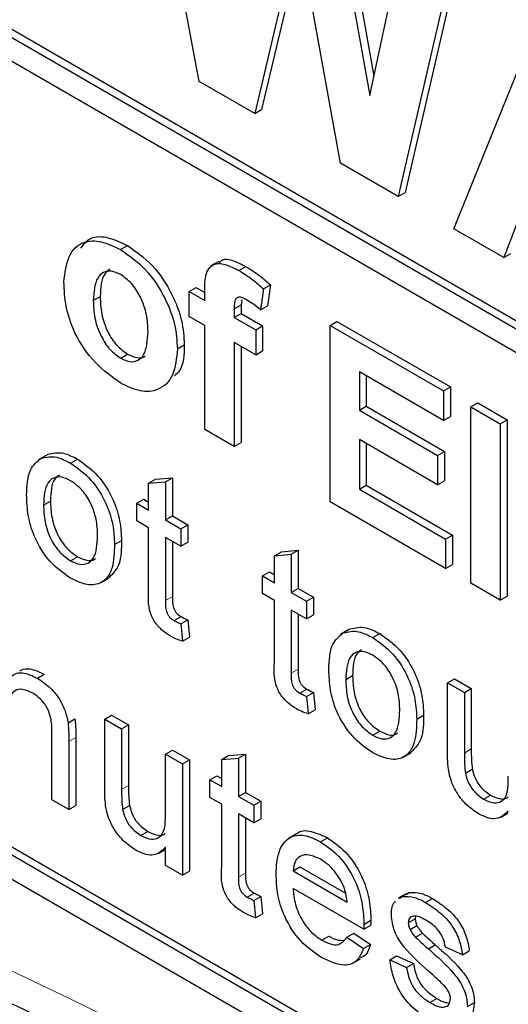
# Paper-space layout 'Blatt2' of a CAD drawing. Header units: millimetres. Extents: x 5 to 418, y 2 to 292.
# Tile 17 of 60: x 91 to 93, y 178 to 182. Entities that reach past the tile are written whole.
import ezdxf

# ---------------------------------------------------------------- set-up
doc = ezdxf.new("R2010")
doc.units = ezdxf.units.MM

psp = doc.layouts.new('Blatt2')

# ---------------------------------------------------------------- linework, layer by layer
at = {"color": 7, "linetype": 'Continuous', "lineweight": 25}
for p, q in [((88.8066, 183.3692), (99.5263, 177.1808)), ((88.8349, 183.3855), (99.5263, 177.2135)), ((99.5263, 177.0828), (88.8066, 183.2712)), ((91.7871, 181.9096), (91.5501, 183.1896)), ((92.35, 182.7605), (92.5, 181.9312)), ((92.3218, 182.7441), (92.483, 181.8526)), ((92.483, 181.8526), (92.6365, 182.5625)), ((92.1911, 182.5311), (92.014, 181.7787)), ((92.3636, 181.5768), (92.1911, 182.5311)), ((92.2017, 182.4723), (92.0423, 181.795)), ((92.832, 182.4496), (92.5994, 181.4407)), ((92.8603, 182.4659), (92.6277, 181.457)), ((92.8264, 181.3097), (93.2006, 182.2368)), ((85.1862, 182.0295), (99.3283, 173.8654)), ((92.014, 181.7787), (91.7871, 181.9096)), ((92.014, 181.7787), (92.0423, 181.795)), ((92.5994, 181.4407), (92.3636, 181.5768)), ((92.5994, 181.4407), (92.6277, 181.457)), ((93.113, 181.408), (93.0295, 181.1924)), ((93.0295, 181.1924), (92.8264, 181.3097)), ((91.4671, 181.2242), (91.4954, 181.2406)), ((93.0295, 181.1924), (93.0578, 181.2088)), ((91.8676, 181.1764), (91.8358, 181.1581)), ((91.9497, 181.1391), (91.978, 181.1554)), ((91.7467, 181.0536), (91.775, 181.0699)), ((91.775, 181.0699), (91.8105, 181.0494)), ((92.0498, 181.0644), (92.0781, 181.0808)), ((92.0781, 181.0808), (92.0661, 180.9954)), ((91.3558, 181.0167), (91.3841, 181.0331)), ((91.7467, 181.0536), (91.8105, 181.0168)), ((91.7467, 180.9523), (91.7467, 181.0536)), ((91.8105, 181.0168), (91.8105, 181.0546)), ((92.0498, 181.0644), (92.0379, 180.9791)), ((91.9302, 180.9834), (91.9584, 180.9997)), ((91.9619, 181.0202), (91.9584, 180.9997)), ((91.9584, 180.9997), (91.9584, 180.964)), ((92.0379, 180.9791), (92.0661, 180.9954)), ((91.8105, 180.9154), (91.7467, 180.9523)), ((91.9302, 180.9834), (91.9302, 180.9477)), ((91.9302, 180.9477), (91.9584, 180.964)), ((91.9302, 180.9477), (92.0179, 180.897)), ((91.9584, 180.964), (92.0462, 180.9134)), ((91.8105, 180.4917), (91.8105, 180.9154)), ((92.0179, 180.897), (92.0462, 180.9134)), ((92.0462, 180.9134), (92.0462, 180.812)), ((92.3211, 180.9155), (92.3494, 180.9318)), ((92.3211, 180.1969), (92.3211, 180.9155)), ((92.3211, 180.9155), (92.7838, 180.6484)), ((92.3494, 180.9318), (92.8121, 180.6647)), ((92.0179, 180.897), (92.0179, 180.7957)), ((91.6988, 180.8201), (91.7271, 180.8365)), ((92.0179, 180.7957), (91.9302, 180.8464)), ((91.9302, 180.8464), (91.9302, 180.4226)), ((91.9584, 180.83), (91.9584, 180.4389)), ((91.4677, 180.7817), (91.496, 180.798)), ((92.0179, 180.7957), (92.0462, 180.812)), ((92.7838, 180.5286), (92.4407, 180.7267)), ((92.4407, 180.7267), (92.4407, 180.57)), ((92.469, 180.7103), (92.469, 180.5864)), ((92.7838, 180.6484), (92.8121, 180.6647)), ((92.8121, 180.6647), (92.8121, 180.5449)), ((92.7838, 180.6484), (92.7838, 180.5286)), ((92.4407, 180.57), (92.469, 180.5864)), ((92.469, 180.5864), (92.7881, 180.4022)), ((92.8955, 180.5839), (92.9237, 180.6002)), ((92.8955, 180.5839), (93.0151, 180.5148)), ((92.8955, 179.8653), (92.8955, 180.5839)), ((92.9237, 180.6002), (93.0434, 180.5312)), ((92.4407, 180.57), (92.7598, 180.3858)), ((92.7838, 180.5286), (92.8121, 180.5449)), ((93.0151, 180.5148), (93.0434, 180.5312)), ((93.0151, 180.5148), (93.0151, 179.7963)), ((93.0434, 180.5312), (93.0434, 179.8126)), ((91.9302, 180.4226), (91.8105, 180.4917)), ((91.9302, 180.4226), (91.9584, 180.4389)), ((92.7598, 180.2661), (92.4407, 180.4503)), ((92.4407, 180.4503), (92.4407, 180.2476)), ((92.469, 180.434), (92.469, 180.2639)), ((91.1635, 180.3859), (91.1316, 180.3675)), ((91.1433, 180.3739), (91.1716, 180.3902)), ((92.7598, 180.3858), (92.7881, 180.4022)), ((92.7598, 180.3858), (92.7598, 180.2661)), ((92.7881, 180.4022), (92.7881, 180.2824)), ((91.2636, 180.3543), (91.2919, 180.3707)), ((91.5817, 180.2731), (91.61, 180.2895)), ((91.5817, 180.2731), (91.6506, 180.2786)), ((91.5817, 180.1627), (91.5817, 180.2731)), ((91.61, 180.2895), (91.6789, 180.2949)), ((91.6506, 180.2786), (91.6789, 180.2949)), ((91.6506, 180.2786), (91.6506, 180.123)), ((91.6789, 180.2949), (91.6789, 180.1393)), ((92.4407, 180.2476), (92.469, 180.2639)), ((92.469, 180.2639), (92.82, 180.0613)), ((92.7598, 180.2661), (92.7881, 180.2824)), ((92.4407, 180.2476), (92.7917, 180.045)), ((91.1531, 180.1836), (91.1814, 180.2)), ((91.5335, 180.1906), (91.5617, 180.2069)), ((91.5335, 180.119), (91.5335, 180.1906)), ((91.5335, 180.1906), (91.5817, 180.1627)), ((91.5617, 180.2069), (91.5817, 180.1954)), ((92.7917, 179.9252), (92.3211, 180.1969)), ((91.5817, 180.0911), (91.5335, 180.119)), ((91.6506, 180.123), (91.6789, 180.1393)), ((91.6506, 180.123), (91.7126, 180.0872)), ((91.6789, 180.1393), (91.7409, 180.1035)), ((91.7126, 180.0872), (91.7409, 180.1035)), ((91.7409, 180.1035), (91.7409, 180.0319)), ((91.5817, 179.8367), (91.5817, 180.0911)), ((91.7126, 180.0872), (91.7126, 180.0156)), ((88.8066, 180.0375), (99.3283, 173.9634)), ((88.8349, 180.0538), (99.3566, 173.9797)), ((91.4425, 180.0227), (91.4708, 180.039)), ((91.7126, 180.0156), (91.6506, 180.0514)), ((91.6506, 180.0514), (91.6506, 179.794)), ((91.6789, 180.035), (91.6789, 179.8104)), ((91.7126, 180.0156), (91.7409, 180.0319)), ((92.7917, 180.045), (92.82, 180.0613)), ((92.7917, 180.045), (92.7917, 179.9252)), ((92.82, 180.0613), (92.82, 179.9415)), ((92.0943, 179.9772), (92.1226, 179.9935)), ((92.0943, 179.9772), (92.1632, 179.9827)), ((92.1226, 179.9935), (92.1915, 179.999)), ((92.1632, 179.9827), (92.1915, 179.999)), ((92.1632, 179.9827), (92.1632, 179.827)), ((92.1915, 179.999), (92.1915, 179.8434)), ((91.2636, 179.9565), (91.2919, 179.9729)), ((92.0943, 179.8668), (92.0943, 179.9772)), ((92.7917, 179.9252), (92.82, 179.9415)), ((92.0461, 179.8947), (92.0743, 179.911)), ((92.0743, 179.911), (92.0943, 179.8995)), ((91.3878, 179.8675), (91.4197, 179.8859)), ((92.0461, 179.8231), (92.0461, 179.8947)), ((92.0461, 179.8947), (92.0943, 179.8668)), ((93.0151, 179.7963), (92.8955, 179.8653)), ((92.0943, 179.7952), (92.0461, 179.8231)), ((92.1632, 179.827), (92.1915, 179.8434)), ((92.1632, 179.827), (92.2252, 179.7913)), ((92.1915, 179.8434), (92.2535, 179.8076)), ((92.0943, 179.5407), (92.0943, 179.7952)), ((92.2252, 179.7913), (92.2535, 179.8076)), ((92.2252, 179.7913), (92.2252, 179.7196)), ((92.2535, 179.8076), (92.2535, 179.736)), ((93.0151, 179.7963), (93.0434, 179.8126)), ((92.2252, 179.7196), (92.1632, 179.7554)), ((92.1632, 179.7554), (92.1632, 179.4981)), ((91.6856, 179.7129), (91.7139, 179.7292)), ((91.7126, 179.6993), (91.7409, 179.7156)), ((91.7409, 179.7156), (91.7478, 179.6449)), ((92.1915, 179.7391), (92.1915, 179.5144)), ((92.2252, 179.7196), (92.2535, 179.736)), ((91.7126, 179.6993), (91.7195, 179.6286)), ((92.3954, 179.6747), (92.3635, 179.6563)), ((92.3752, 179.6627), (92.4035, 179.6791)), ((91.7195, 179.6286), (91.7478, 179.6449)), ((92.4955, 179.6432), (92.5238, 179.6595)), ((91.1281, 179.4778), (91.1563, 179.4942)), ((92.385, 179.4725), (92.4133, 179.4888)), ((92.7998, 179.4595), (92.8281, 179.4759)), ((92.8281, 179.4759), (92.897, 179.4361)), ((92.1982, 179.417), (92.2265, 179.4333)), ((92.2252, 179.4034), (92.2535, 179.4197)), ((92.2535, 179.4197), (92.2604, 179.349)), ((92.7998, 179.18), (92.7998, 179.4595)), ((92.7998, 179.4595), (92.8687, 179.4198)), ((92.8687, 179.4198), (92.897, 179.4361)), ((92.8687, 179.4198), (92.8687, 179.1731)), ((92.897, 179.4361), (92.897, 179.1895)), ((92.2252, 179.4034), (92.2321, 179.3327)), ((92.2321, 179.3327), (92.2604, 179.349)), ((91.2529, 179.2961), (91.2812, 179.3124)), ((91.4026, 179.3114), (91.4308, 179.3278)), ((91.4026, 179.0318), (91.4026, 179.3114)), ((91.4026, 179.3114), (91.4715, 179.2717)), ((91.4308, 179.3278), (91.4997, 179.288)), ((92.6744, 179.3115), (92.7027, 179.3278)), ((91.4715, 179.2717), (91.4997, 179.288)), ((91.4715, 179.2717), (91.4715, 179.025)), ((91.4997, 179.288), (91.4997, 179.0413)), ((92.4955, 179.2454), (92.5238, 179.2617)), ((91.1876, 178.982), (91.1876, 179.2528)), ((91.2565, 179.2197), (91.2565, 178.9423)), ((91.2848, 179.236), (91.2848, 178.9586)), ((91.6506, 179.1682), (91.6789, 179.1846)), ((91.6789, 179.1846), (91.7478, 179.1448)), ((91.6506, 179.1682), (91.7195, 179.1285)), ((91.6506, 178.9301), (91.6506, 179.1682)), ((91.7195, 179.1285), (91.7478, 179.1448)), ((91.7478, 179.1448), (91.7478, 178.6913)), ((91.8793, 179.1466), (91.9076, 179.1629)), ((91.8793, 179.1466), (91.9482, 179.1521)), ((91.8793, 179.0362), (91.8793, 179.1466)), ((91.9076, 179.1629), (91.9765, 179.1684)), ((91.9482, 179.1521), (91.9765, 179.1684)), ((91.9482, 179.1521), (91.9482, 178.9964)), ((91.9765, 179.1684), (91.9765, 179.0127)), ((92.6197, 179.1563), (92.6515, 179.1747)), ((91.7195, 179.1285), (91.7195, 178.675)), ((92.8727, 179.0913), (92.901, 179.1076)), ((91.8311, 179.064), (91.8594, 179.0804)), ((91.8311, 178.9924), (91.8311, 179.064)), ((91.8311, 179.064), (91.8793, 179.0362)), ((91.8594, 179.0804), (91.8793, 179.0688)), ((91.2565, 178.9423), (91.1876, 178.982)), ((91.8793, 178.9646), (91.8311, 178.9924)), ((91.9482, 178.9964), (91.9765, 179.0127)), ((91.9482, 178.9964), (92.0102, 178.9606)), ((91.9765, 179.0127), (92.0385, 178.9769)), ((92.947, 178.9847), (92.9752, 179.0011)), ((91.2565, 178.9423), (91.2848, 178.9586)), ((91.4754, 178.9432), (91.5037, 178.9595)), ((91.8793, 178.7101), (91.8793, 178.9646)), ((92.0102, 178.9606), (92.0385, 178.9769)), ((92.0102, 178.9606), (92.0102, 178.889)), ((92.0385, 178.9769), (92.0385, 178.9053)), ((92.0102, 178.889), (91.9482, 178.9248)), ((91.9482, 178.9248), (91.9482, 178.6675)), ((91.9765, 178.9085), (91.9765, 178.6838)), ((92.0102, 178.889), (92.0385, 178.9053)), ((93.0191, 178.912), (93.0478, 178.9286)), ((91.5497, 178.8366), (91.578, 178.853)), ((92.1841, 178.8432), (92.1523, 178.8248)), ((92.2827, 178.8113), (92.311, 178.8276)), ((91.6219, 178.7639), (91.6506, 178.7805)), ((91.6506, 178.7147), (91.6506, 178.7888)), ((91.7195, 178.675), (91.6506, 178.7147)), ((92.1701, 178.6933), (92.1984, 178.7096)), ((92.1984, 178.7096), (92.384, 178.6025)), ((91.7195, 178.675), (91.7478, 178.6913)), ((92.1701, 178.6933), (92.3905, 178.566)), ((92.4591, 178.4548), (92.1701, 178.6217)), ((91.9832, 178.5864), (92.0115, 178.6027)), ((92.0102, 178.5728), (92.0385, 178.5891)), ((92.0385, 178.5891), (92.0454, 178.5184)), ((92.6309, 178.5996), (92.5991, 178.5813)), ((92.6042, 178.5808), (92.6142, 178.5881)), ((92.6142, 178.5881), (92.6425, 178.6044)), ((92.6324, 178.5971), (92.6425, 178.6044)), ((92.7104, 178.5644), (92.7386, 178.5807)), ((92.0102, 178.5728), (92.0171, 178.502)), ((92.0171, 178.502), (92.0454, 178.5184)), ((92.64, 178.4816), (92.6682, 178.4979)), ((92.6699, 178.5079), (92.6682, 178.4979)), ((92.4591, 178.4548), (92.4874, 178.4712)), ((92.4594, 178.475), (92.4877, 178.4914)), ((92.6472, 178.4537), (92.6755, 178.47)), ((92.2874, 178.4108), (92.3157, 178.4271)), ((92.3898, 178.4233), (92.4181, 178.4396)), ((92.3898, 178.4233), (92.4573, 178.3763)), ((92.4181, 178.4396), (92.4856, 178.3927)), ((92.6699, 178.4224), (92.6982, 178.4388)), ((92.4573, 178.3763), (92.4856, 178.3927)), ((92.722, 178.3749), (92.7503, 178.3913)), ((92.8604, 178.3505), (92.7915, 178.3823)), ((92.5642, 178.3306), (92.5925, 178.3469)), ((92.5925, 178.3469), (92.6614, 178.3151)), ((92.8604, 178.3505), (92.8887, 178.3668)), ((92.414, 178.3168), (92.4458, 178.3351)), ((92.5642, 178.3306), (92.6331, 178.2987)), ((92.6331, 178.2987), (92.6614, 178.3151)), ((92.728, 178.1564), (92.7563, 178.1727)), ((92.8811, 178.1406), (92.9094, 178.157))]:
    psp.add_line(p, q, dxfattribs=at)
at = {"color": 7, "linetype": 'Continuous', "lineweight": 18}
for p, q in [((91.6506, 179.794), (91.6789, 179.8104)), ((92.1632, 179.4981), (92.1915, 179.5144)), ((91.2565, 179.2197), (91.2848, 179.236)), ((92.8687, 179.1731), (92.897, 179.1895)), ((91.4715, 179.025), (91.4997, 179.0413)), ((91.9482, 178.6675), (91.9765, 178.6838))]:
    psp.add_line(p, q, dxfattribs=at)
psp.add_arc((82.8561, 160.9824), 19.1339, 50.30384, 69.70154, dxfattribs=at)
at = {"color": 7, "linetype": 'Continuous', "lineweight": 25}
for points, knots in [([(91.3049, 181.2301), (91.3172, 181.2459), (91.3436, 181.2801), (91.4159, 181.2784), (91.4689, 181.2532), (91.4954, 181.2406)], [0, 0, 0, 0, 0.30151, 0.650518, 1, 1, 1, 1]), ([(91.2361, 181.0932), (91.2404, 181.1299), (91.2489, 181.2031), (91.3081, 181.2602), (91.387, 181.2629), (91.4404, 181.2371), (91.4671, 181.2242)], [0, 0, 0, 0, 0.27995, 0.559147, 0.779424, 1, 1, 1, 1]), ([(91.4954, 181.2406), (91.5301, 181.2166), (91.5994, 181.1686), (91.6769, 181.0505), (91.7211, 180.9341), (91.7251, 180.869), (91.7271, 180.8365)], [0, 0, 0, 0, 0.279785, 0.559124, 0.779388, 1, 1, 1, 1]), ([(91.4671, 181.2242), (91.5018, 181.2002), (91.5711, 181.1523), (91.6486, 181.0341), (91.6928, 180.9178), (91.6968, 180.8527), (91.6988, 180.8201)], [0, 0, 0, 0, 0.279785, 0.559124, 0.779388, 1, 1, 1, 1]), ([(91.8715, 181.1711), (91.8744, 181.1751), (91.8861, 181.191), (91.9282, 181.1803), (91.9614, 181.1637), (91.978, 181.1554)], [0, 0, 0, 0, 0.1408725, 0.5696202, 1, 1, 1, 1]), ([(91.4235, 181.1448), (91.4158, 181.1389), (91.3881, 181.1177), (91.3858, 181.0685), (91.3841, 181.0331)], [0, 0, 0, 0, 0.278205, 1, 1, 1, 1]), ([(91.8105, 181.0546), (91.8104, 181.08), (91.8103, 181.1301), (91.8458, 181.1719), (91.8988, 181.1655), (91.9327, 181.1479), (91.9497, 181.1391)], [0, 0, 0, 0, 0.2818009, 0.5577695, 0.7784647, 1, 1, 1, 1]), ([(91.978, 181.1554), (91.997, 181.1436), (92.0309, 181.1224), (92.0637, 181.0935), (92.0781, 181.0808)], [0, 0, 0, 0, 0.5598854, 1, 1, 1, 1]), ([(91.4677, 181.1225), (91.4547, 181.1286), (91.4287, 181.1406), (91.396, 181.133), (91.3612, 181.1009), (91.358, 181.0514), (91.3558, 181.0167)], [0, 0, 0, 0, 0.186985, 0.373878, 0.561022, 1, 1, 1, 1]), ([(91.5792, 180.8888), (91.5783, 180.9117), (91.5765, 180.9573), (91.5526, 181.0284), (91.5134, 181.0898), (91.4829, 181.1116), (91.4677, 181.1225)], [0, 0, 0, 0, 0.281043, 0.560553, 0.78042, 1, 1, 1, 1]), ([(91.9497, 181.1391), (91.9687, 181.1272), (92.0026, 181.1061), (92.0354, 181.0772), (92.0498, 181.0644)], [0, 0, 0, 0, 0.5598854, 1, 1, 1, 1]), ([(91.4678, 180.6803), (91.4325, 180.7053), (91.3621, 180.7551), (91.2795, 180.8745), (91.2407, 180.9943), (91.2377, 181.0602), (91.2361, 181.0932)], [0, 0, 0, 0, 0.280145, 0.558899, 0.779053, 1, 1, 1, 1]), ([(91.3841, 181.0331), (91.385, 181.0101), (91.3868, 180.9642), (91.4106, 180.8927), (91.4501, 180.831), (91.4807, 180.809), (91.496, 180.798)], [0, 0, 0, 0, 0.281015, 0.560464, 0.780394, 1, 1, 1, 1]), ([(91.9806, 181.0199), (91.9751, 181.0229), (91.9641, 181.0288), (91.9478, 181.0326), (91.9304, 181.0214), (91.9303, 180.9991), (91.9302, 180.9834)], [0, 0, 0, 0, 0.1878021, 0.3749535, 0.5606786, 1, 1, 1, 1]), ([(91.3558, 181.0167), (91.3567, 180.9937), (91.3585, 180.9478), (91.3823, 180.8764), (91.4218, 180.8147), (91.4524, 180.7927), (91.4677, 180.7817)], [0, 0, 0, 0, 0.281015, 0.560464, 0.780394, 1, 1, 1, 1]), ([(92.0379, 180.9791), (92.0273, 180.9877), (92.0084, 181.003), (91.9891, 181.0147), (91.9806, 181.0199)], [0, 0, 0, 0, 0.559847, 1, 1, 1, 1]), ([(91.4677, 180.7817), (91.4807, 180.7757), (91.5068, 180.7636), (91.5396, 180.7713), (91.5739, 180.8045), (91.577, 180.854), (91.5792, 180.8888)], [0, 0, 0, 0, 0.18693, 0.373819, 0.560978, 1, 1, 1, 1]), ([(91.7271, 180.8365), (91.7258, 180.7957), (91.724, 180.7411), (91.6943, 180.7169), (91.6867, 180.7107)], [0, 0, 0, 0, 0.746792, 1, 1, 1, 1]), ([(91.6988, 180.8201), (91.6954, 180.782), (91.6886, 180.7058), (91.6272, 180.6499), (91.5496, 180.6407), (91.4951, 180.6671), (91.4678, 180.6803)], [0, 0, 0, 0, 0.279924, 0.559367, 0.779516, 1, 1, 1, 1]), ([(91.496, 180.798), (91.5088, 180.7923), (91.5344, 180.7808), (91.5593, 180.783), (91.5675, 180.7913), (91.568, 180.7918)], [0, 0, 0, 0, 0.482219, 0.964333, 1, 1, 1, 1]), ([(91.1433, 180.3739), (91.1637, 180.3785), (91.2002, 180.3866), (91.2442, 180.3642), (91.2636, 180.3543)], [0, 0, 0, 0, 0.559033, 1, 1, 1, 1]), ([(91.1716, 180.3902), (91.192, 180.3948), (91.2284, 180.4029), (91.2725, 180.3805), (91.2919, 180.3707)], [0, 0, 0, 0, 0.559033, 1, 1, 1, 1]), ([(91.0842, 180.2232), (91.0858, 180.2612), (91.0886, 180.3291), (91.1266, 180.3602), (91.1433, 180.3739)], [0, 0, 0, 0, 0.560963, 1, 1, 1, 1]), ([(91.2636, 180.3543), (91.2918, 180.3345), (91.3483, 180.2947), (91.4096, 180.1956), (91.439, 180.1013), (91.4414, 180.0489), (91.4425, 180.0227)], [0, 0, 0, 0, 0.279556, 0.5586, 0.778991, 1, 1, 1, 1]), ([(91.2919, 180.3707), (91.3201, 180.3508), (91.3765, 180.3111), (91.4379, 180.212), (91.4673, 180.1176), (91.4696, 180.0652), (91.4708, 180.039)], [0, 0, 0, 0, 0.279556, 0.5586, 0.778991, 1, 1, 1, 1]), ([(91.2179, 180.3058), (91.2111, 180.3009), (91.1845, 180.2818), (91.1827, 180.2349), (91.1814, 180.2)], [0, 0, 0, 0, 0.2546432, 1, 1, 1, 1]), ([(91.2636, 180.2827), (91.251, 180.2887), (91.2257, 180.3008), (91.1928, 180.2962), (91.158, 180.2659), (91.1551, 180.2175), (91.1531, 180.1836)], [0, 0, 0, 0, 0.187137, 0.374025, 0.561097, 1, 1, 1, 1]), ([(91.3736, 180.0587), (91.3728, 180.0808), (91.3711, 180.1249), (91.3469, 180.1938), (91.3077, 180.2517), (91.2783, 180.2724), (91.2636, 180.2827)], [0, 0, 0, 0, 0.281064, 0.560316, 0.780174, 1, 1, 1, 1]), ([(91.2636, 179.8849), (91.2348, 179.9051), (91.1772, 179.9454), (91.1146, 180.0473), (91.0875, 180.1432), (91.0853, 180.1965), (91.0842, 180.2232)], [0, 0, 0, 0, 0.279616, 0.558371, 0.778858, 1, 1, 1, 1]), ([(91.1531, 180.1836), (91.154, 180.1613), (91.1556, 180.1167), (91.1788, 180.0466), (91.2189, 179.9879), (91.2487, 179.967), (91.2636, 179.9565)], [0, 0, 0, 0, 0.281129, 0.560384, 0.780159, 1, 1, 1, 1]), ([(91.1814, 180.2), (91.1823, 180.1776), (91.1839, 180.133), (91.2071, 180.0629), (91.2472, 180.0042), (91.277, 179.9833), (91.2919, 179.9729)], [0, 0, 0, 0, 0.281129, 0.560384, 0.780159, 1, 1, 1, 1]), ([(91.2636, 179.9565), (91.2763, 179.9505), (91.3018, 179.9384), (91.3347, 179.944), (91.3692, 179.9754), (91.3718, 180.0244), (91.3736, 180.0587)], [0, 0, 0, 0, 0.187044, 0.373945, 0.560983, 1, 1, 1, 1]), ([(91.4425, 180.0227), (91.4415, 179.9894), (91.4396, 179.9232), (91.3976, 179.8625), (91.3322, 179.8533), (91.2865, 179.8744), (91.2636, 179.8849)], [0, 0, 0, 0, 0.2810332, 0.5595131, 0.779602, 1, 1, 1, 1]), ([(91.4708, 180.039), (91.4704, 180.0048), (91.4696, 179.9382), (91.4354, 179.9037), (91.4188, 179.8869)], [0, 0, 0, 0, 0.512915, 1, 1, 1, 1]), ([(91.2919, 179.9729), (91.3044, 179.9671), (91.3296, 179.9555), (91.3551, 179.9566), (91.3638, 179.9651), (91.3649, 179.9662)], [0, 0, 0, 0, 0.465388, 0.930416, 1, 1, 1, 1]), ([(91.6709, 179.6498), (91.6601, 179.6565), (91.6385, 179.6698), (91.6074, 179.7022), (91.5777, 179.7649), (91.58, 179.807), (91.5817, 179.8367)], [0, 0, 0, 0, 0.187433, 0.373821, 0.559462, 1, 1, 1, 1]), ([(91.6506, 179.794), (91.6497, 179.7796), (91.6486, 179.7615), (91.6593, 179.7373), (91.6697, 179.7228), (91.6792, 179.7169), (91.6856, 179.7129)], [0, 0, 0, 0, 0.499596, 0.625239, 0.750354, 1, 1, 1, 1]), ([(91.6789, 179.8104), (91.678, 179.7959), (91.6769, 179.7778), (91.6876, 179.7536), (91.698, 179.7392), (91.7075, 179.7332), (91.7139, 179.7292)], [0, 0, 0, 0, 0.499596, 0.625239, 0.750354, 1, 1, 1, 1]), ([(91.6856, 179.7129), (91.6906, 179.7102), (91.6997, 179.7053), (91.7086, 179.7011), (91.7126, 179.6993)], [0, 0, 0, 0, 0.559965, 1, 1, 1, 1]), ([(91.7139, 179.7292), (91.7189, 179.7265), (91.7279, 179.7216), (91.7369, 179.7175), (91.7409, 179.7156)], [0, 0, 0, 0, 0.559965, 1, 1, 1, 1]), ([(92.3161, 179.512), (92.3177, 179.5501), (92.3204, 179.6179), (92.3585, 179.6491), (92.3752, 179.6627)], [0, 0, 0, 0, 0.560963, 1, 1, 1, 1]), ([(92.3752, 179.6627), (92.3956, 179.6673), (92.4321, 179.6755), (92.4761, 179.6531), (92.4955, 179.6432)], [0, 0, 0, 0, 0.559033, 1, 1, 1, 1]), ([(92.4035, 179.6791), (92.4239, 179.6836), (92.4603, 179.6918), (92.5044, 179.6694), (92.5238, 179.6595)], [0, 0, 0, 0, 0.559033, 1, 1, 1, 1]), ([(91.7195, 179.6286), (91.7105, 179.6317), (91.6945, 179.6373), (91.6781, 179.6459), (91.6709, 179.6498)], [0, 0, 0, 0, 0.560078, 1, 1, 1, 1]), ([(92.4955, 179.6432), (92.5237, 179.6233), (92.5801, 179.5836), (92.6415, 179.4845), (92.6709, 179.3901), (92.6732, 179.3377), (92.6744, 179.3115)], [0, 0, 0, 0, 0.279556, 0.5586, 0.778991, 1, 1, 1, 1]), ([(92.5238, 179.6595), (92.552, 179.6396), (92.6084, 179.5999), (92.6698, 179.5008), (92.6992, 179.4064), (92.7015, 179.3541), (92.7027, 179.3278)], [0, 0, 0, 0, 0.279556, 0.5586, 0.778991, 1, 1, 1, 1]), ([(92.4955, 179.5716), (92.4829, 179.5776), (92.4576, 179.5896), (92.4247, 179.585), (92.3899, 179.5547), (92.387, 179.5064), (92.385, 179.4725)], [0, 0, 0, 0, 0.1871365, 0.3740246, 0.5610972, 1, 1, 1, 1]), ([(92.4498, 179.5946), (92.443, 179.5897), (92.4164, 179.5707), (92.4146, 179.5238), (92.4133, 179.4888)], [0, 0, 0, 0, 0.254643, 1, 1, 1, 1]), ([(92.1835, 179.3539), (92.1727, 179.3606), (92.1511, 179.3739), (92.12, 179.4063), (92.0903, 179.469), (92.0926, 179.5111), (92.0943, 179.5407)], [0, 0, 0, 0, 0.187433, 0.373821, 0.559462, 1, 1, 1, 1]), ([(92.6055, 179.3476), (92.6047, 179.3697), (92.603, 179.4137), (92.5787, 179.4827), (92.5396, 179.5406), (92.5102, 179.5612), (92.4955, 179.5716)], [0, 0, 0, 0, 0.281064, 0.560316, 0.780174, 1, 1, 1, 1]), ([(91.0085, 179.4757), (91.0165, 179.483), (91.0327, 179.4976), (91.0734, 179.5036), (91.1074, 179.4876), (91.1281, 179.4778)], [0, 0, 0, 0, 0.280554, 0.560815, 1, 1, 1, 1]), ([(91.0563, 179.5064), (91.0583, 179.5081), (91.0688, 179.5165), (91.1022, 179.5191), (91.1358, 179.5036), (91.1563, 179.4942)], [0, 0, 0, 0, 0.08724, 0.442807, 1, 1, 1, 1]), ([(92.1915, 179.5144), (92.1906, 179.5), (92.1895, 179.4819), (92.2002, 179.4577), (92.2106, 179.4432), (92.2201, 179.4373), (92.2265, 179.4333)], [0, 0, 0, 0, 0.499596, 0.625239, 0.750354, 1, 1, 1, 1]), ([(92.4955, 179.1738), (92.4667, 179.1939), (92.4091, 179.2342), (92.3465, 179.3362), (92.3194, 179.4321), (92.3172, 179.4853), (92.3161, 179.512)], [0, 0, 0, 0, 0.279616, 0.558371, 0.778858, 1, 1, 1, 1]), ([(91.1281, 179.4778), (91.1441, 179.4671), (91.1761, 179.4455), (91.2174, 179.3978), (91.2433, 179.3441), (91.2497, 179.3121), (91.2529, 179.2961)], [0, 0, 0, 0, 0.280216, 0.559971, 0.779636, 1, 1, 1, 1]), ([(92.1632, 179.4981), (92.1623, 179.4837), (92.1612, 179.4656), (92.1719, 179.4414), (92.1823, 179.4269), (92.1918, 179.421), (92.1982, 179.417)], [0, 0, 0, 0, 0.499596, 0.625239, 0.750354, 1, 1, 1, 1]), ([(92.385, 179.4725), (92.3859, 179.4501), (92.3875, 179.4055), (92.4107, 179.3354), (92.4508, 179.2767), (92.4806, 179.2558), (92.4955, 179.2454)], [0, 0, 0, 0, 0.281129, 0.560384, 0.780159, 1, 1, 1, 1]), ([(92.4133, 179.4888), (92.4141, 179.4664), (92.4158, 179.4219), (92.439, 179.3518), (92.4791, 179.2931), (92.5089, 179.2722), (92.5238, 179.2617)], [0, 0, 0, 0, 0.281129, 0.560384, 0.780159, 1, 1, 1, 1]), ([(91.1089, 179.4173), (91.0974, 179.4228), (91.0743, 179.4339), (91.0431, 179.4329), (91.0102, 179.4061), (91.0092, 179.3606), (91.0085, 179.3286)], [0, 0, 0, 0, 0.187273, 0.374362, 0.56054, 1, 1, 1, 1]), ([(92.2265, 179.4333), (92.2315, 179.4306), (92.2405, 179.4257), (92.2495, 179.4216), (92.2535, 179.4197)], [0, 0, 0, 0, 0.559965, 1, 1, 1, 1]), ([(91.1876, 179.2528), (91.1875, 179.2689), (91.1873, 179.3009), (91.1732, 179.3531), (91.1417, 179.395), (91.1198, 179.4099), (91.1089, 179.4173)], [0, 0, 0, 0, 0.28168, 0.559785, 0.779587, 1, 1, 1, 1]), ([(92.1982, 179.417), (92.2032, 179.4143), (92.2123, 179.4094), (92.2212, 179.4052), (92.2252, 179.4034)], [0, 0, 0, 0, 0.559965, 1, 1, 1, 1]), ([(92.2321, 179.3327), (92.2231, 179.3358), (92.2071, 179.3413), (92.1907, 179.35), (92.1835, 179.3539)], [0, 0, 0, 0, 0.560078, 1, 1, 1, 1]), ([(92.4955, 179.2454), (92.5082, 179.2393), (92.5337, 179.2272), (92.5666, 179.2329), (92.6011, 179.2643), (92.6037, 179.3132), (92.6055, 179.3476)], [0, 0, 0, 0, 0.187044, 0.373945, 0.560983, 1, 1, 1, 1]), ([(91.2812, 179.3124), (91.2825, 179.2979), (91.2848, 179.2718), (91.2848, 179.247), (91.2848, 179.236)], [0, 0, 0, 0, 0.559791, 1, 1, 1, 1]), ([(92.6744, 179.3115), (92.6734, 179.2783), (92.6715, 179.212), (92.6295, 179.1514), (92.5641, 179.1421), (92.5184, 179.1632), (92.4955, 179.1738)], [0, 0, 0, 0, 0.281033, 0.559513, 0.779602, 1, 1, 1, 1]), ([(92.7027, 179.3278), (92.7023, 179.2937), (92.7015, 179.227), (92.6673, 179.1926), (92.6507, 179.1758)], [0, 0, 0, 0, 0.512915, 1, 1, 1, 1]), ([(91.2529, 179.2961), (91.2542, 179.2815), (91.2565, 179.2555), (91.2565, 179.2307), (91.2565, 179.2197)], [0, 0, 0, 0, 0.559791, 1, 1, 1, 1]), ([(92.5238, 179.2617), (92.5363, 179.2559), (92.5614, 179.2444), (92.587, 179.2455), (92.5957, 179.2539), (92.5968, 179.255)], [0, 0, 0, 0, 0.465388, 0.930416, 1, 1, 1, 1]), ([(92.8037, 179.1064), (92.8023, 179.1204), (92.7998, 179.1456), (92.7998, 179.1695), (92.7998, 179.18)], [0, 0, 0, 0, 0.559839, 1, 1, 1, 1]), ([(92.897, 179.1895), (92.8969, 179.1746), (92.8968, 179.148), (92.8997, 179.1199), (92.901, 179.1076)], [0, 0, 0, 0, 0.560241, 1, 1, 1, 1]), ([(92.8687, 179.1731), (92.8686, 179.1582), (92.8685, 179.1317), (92.8714, 179.1036), (92.8727, 179.0913)], [0, 0, 0, 0, 0.560241, 1, 1, 1, 1]), ([(92.9284, 178.9238), (92.9124, 178.9348), (92.8803, 178.9566), (92.8394, 179.0047), (92.8131, 179.0583), (92.8068, 179.0903), (92.8037, 179.1064)], [0, 0, 0, 0, 0.280286, 0.560186, 0.779607, 1, 1, 1, 1]), ([(92.901, 179.1076), (92.904, 179.0955), (92.9101, 179.0714), (92.936, 179.0291), (92.9604, 179.0117), (92.9752, 179.0011)], [0, 0, 0, 0, 0.280864, 0.561194, 1, 1, 1, 1]), ([(92.8727, 179.0913), (92.8757, 179.0792), (92.8818, 179.0551), (92.9078, 179.0127), (92.9321, 178.9953), (92.947, 178.9847)], [0, 0, 0, 0, 0.280864, 0.561194, 1, 1, 1, 1]), ([(92.947, 178.9847), (92.9587, 178.9793), (92.9822, 178.9685), (93.0139, 178.9703), (93.047, 178.9984), (93.0475, 179.0453), (93.0478, 179.0782)], [0, 0, 0, 0, 0.187111, 0.374253, 0.560834, 1, 1, 1, 1]), ([(91.4064, 178.9583), (91.405, 178.9723), (91.4026, 178.9975), (91.4026, 179.0213), (91.4026, 179.0318)], [0, 0, 0, 0, 0.559839, 1, 1, 1, 1]), ([(91.4715, 179.025), (91.4714, 179.0101), (91.4713, 178.9836), (91.4742, 178.9555), (91.4754, 178.9432)], [0, 0, 0, 0, 0.560241, 1, 1, 1, 1]), ([(91.4997, 179.0413), (91.4997, 179.0265), (91.4996, 178.9999), (91.5025, 178.9718), (91.5037, 178.9595)], [0, 0, 0, 0, 0.560241, 1, 1, 1, 1]), ([(92.9752, 179.0011), (92.9868, 178.9959), (93.01, 178.9855), (93.0358, 178.9842), (93.0448, 178.9928), (93.0467, 178.9946)], [0, 0, 0, 0, 0.440223, 0.880518, 1, 1, 1, 1]), ([(91.5312, 178.7757), (91.5152, 178.7866), (91.4831, 178.8085), (91.4421, 178.8566), (91.4158, 178.9102), (91.4096, 178.9422), (91.4064, 178.9583)], [0, 0, 0, 0, 0.280286, 0.560186, 0.779607, 1, 1, 1, 1]), ([(91.4754, 178.9432), (91.4785, 178.9311), (91.4846, 178.907), (91.5105, 178.8646), (91.5349, 178.8472), (91.5497, 178.8366)], [0, 0, 0, 0, 0.280864, 0.561194, 1, 1, 1, 1]), ([(91.5037, 178.9595), (91.5068, 178.9474), (91.5129, 178.9233), (91.5388, 178.881), (91.5631, 178.8636), (91.578, 178.853)], [0, 0, 0, 0, 0.280864, 0.561194, 1, 1, 1, 1]), ([(91.5497, 178.8366), (91.5615, 178.8312), (91.585, 178.8204), (91.6166, 178.8221), (91.6498, 178.8503), (91.6502, 178.8972), (91.6506, 178.9301)], [0, 0, 0, 0, 0.187111, 0.374253, 0.560834, 1, 1, 1, 1]), ([(93.0478, 178.937), (93.0306, 178.921), (92.9998, 178.8926), (92.9503, 178.9143), (92.9284, 178.9238)], [0, 0, 0, 0, 0.559466, 1, 1, 1, 1]), ([(92.1848, 178.8422), (92.1854, 178.843), (92.1977, 178.8595), (92.2442, 178.8581), (92.2887, 178.8378), (92.311, 178.8276)], [0, 0, 0, 0, 0.024421, 0.511721, 1, 1, 1, 1]), ([(91.578, 178.853), (91.5896, 178.8478), (91.6128, 178.8374), (91.6386, 178.8361), (91.6475, 178.8447), (91.6495, 178.8465)], [0, 0, 0, 0, 0.4402232, 0.8805175, 1, 1, 1, 1]), ([(92.1012, 178.6775), (92.1029, 178.7102), (92.1063, 178.7753), (92.1498, 178.833), (92.2141, 178.8442), (92.2598, 178.8223), (92.2827, 178.8113)], [0, 0, 0, 0, 0.280748, 0.559775, 0.779666, 1, 1, 1, 1]), ([(92.311, 178.8276), (92.3395, 178.8074), (92.3964, 178.7669), (92.4571, 178.6654), (92.4843, 178.5706), (92.4866, 178.5178), (92.4877, 178.4914)], [0, 0, 0, 0, 0.279366, 0.558398, 0.778885, 1, 1, 1, 1]), ([(91.6506, 178.7888), (91.6334, 178.7729), (91.6026, 178.7445), (91.553, 178.7662), (91.5312, 178.7757)], [0, 0, 0, 0, 0.559466, 1, 1, 1, 1]), ([(92.2827, 178.8113), (92.3112, 178.791), (92.3682, 178.7505), (92.4288, 178.649), (92.456, 178.5542), (92.4583, 178.5015), (92.4594, 178.475)], [0, 0, 0, 0, 0.279366, 0.558398, 0.778885, 1, 1, 1, 1]), ([(92.2824, 178.7399), (92.267, 178.7473), (92.2362, 178.762), (92.1992, 178.7558), (92.1756, 178.7316), (92.1719, 178.7061), (92.1701, 178.6933)], [0, 0, 0, 0, 0.28019, 0.559728, 0.779642, 1, 1, 1, 1]), ([(92.3652, 178.654), (92.3516, 178.6744), (92.327, 178.711), (92.296, 178.731), (92.2824, 178.7399)], [0, 0, 0, 0, 0.558512, 1, 1, 1, 1]), ([(89.6447, 178.7138), (89.835, 178.6445), (90.3882, 178.4429), (91.3179, 178.0257), (92.431, 177.4295), (93.546, 176.7281), (94.4394, 176.0879), (94.9574, 175.677), (95.1092, 175.5566)], [0, 0, 0, 0, 0.106109, 0.308603, 0.511101, 0.713584, 0.916095, 1, 1, 1, 1]), ([(91.9686, 178.5232), (91.9577, 178.5299), (91.9361, 178.5433), (91.905, 178.5757), (91.8753, 178.6383), (91.8777, 178.6805), (91.8793, 178.7101)], [0, 0, 0, 0, 0.187433, 0.373821, 0.559462, 1, 1, 1, 1]), ([(91.9482, 178.6675), (91.9474, 178.653), (91.9463, 178.635), (91.957, 178.6107), (91.9674, 178.5963), (91.9769, 178.5903), (91.9832, 178.5864)], [0, 0, 0, 0, 0.499596, 0.625239, 0.750354, 1, 1, 1, 1]), ([(91.9765, 178.6838), (91.9756, 178.6694), (91.9745, 178.6513), (91.9852, 178.6271), (91.9957, 178.6126), (92.0052, 178.6067), (92.0115, 178.6027)], [0, 0, 0, 0, 0.499596, 0.625239, 0.750354, 1, 1, 1, 1]), ([(92.2863, 178.3398), (92.2573, 178.3596), (92.1993, 178.3991), (92.1345, 178.4998), (92.1047, 178.5969), (92.1024, 178.6506), (92.1012, 178.6775)], [0, 0, 0, 0, 0.279952, 0.558661, 0.778994, 1, 1, 1, 1]), ([(92.1701, 178.6217), (92.1722, 178.5999), (92.1765, 178.5565), (92.2052, 178.4907), (92.2453, 178.4392), (92.2734, 178.4202), (92.2874, 178.4108)], [0, 0, 0, 0, 0.280633, 0.559687, 0.779661, 1, 1, 1, 1]), ([(92.3905, 178.566), (92.3888, 178.5822), (92.3856, 178.6111), (92.3714, 178.6409), (92.3652, 178.654)], [0, 0, 0, 0, 0.560674, 1, 1, 1, 1]), ([(91.9832, 178.5864), (91.9883, 178.5836), (91.9973, 178.5787), (92.0063, 178.5746), (92.0102, 178.5728)], [0, 0, 0, 0, 0.559965, 1, 1, 1, 1]), ([(92.0115, 178.6027), (92.0165, 178.6), (92.0256, 178.5951), (92.0346, 178.5909), (92.0385, 178.5891)], [0, 0, 0, 0, 0.559965, 1, 1, 1, 1]), ([(92.6142, 178.5881), (92.6311, 178.5888), (92.6613, 178.59), (92.6953, 178.5722), (92.7104, 178.5644)], [0, 0, 0, 0, 0.558938, 1, 1, 1, 1]), ([(92.6425, 178.6044), (92.6594, 178.6051), (92.6896, 178.6063), (92.7236, 178.5886), (92.7386, 178.5807)], [0, 0, 0, 0, 0.558938, 1, 1, 1, 1]), ([(92.7386, 178.5807), (92.7579, 178.5683), (92.7965, 178.5433), (92.8481, 178.4893), (92.8797, 178.4239), (92.8857, 178.3859), (92.8887, 178.3668)], [0, 0, 0, 0, 0.2807369, 0.5604275, 0.7794497, 1, 1, 1, 1]), ([(92.5711, 178.5133), (92.5722, 178.5355), (92.5734, 178.5591), (92.5867, 178.5682), (92.5874, 178.5687)], [0, 0, 0, 0, 0.941621, 1, 1, 1, 1]), ([(92.7104, 178.5644), (92.7297, 178.5519), (92.7682, 178.527), (92.8198, 178.473), (92.8515, 178.4075), (92.8574, 178.3695), (92.8604, 178.3505)], [0, 0, 0, 0, 0.2807369, 0.5604275, 0.7794497, 1, 1, 1, 1]), ([(92.0171, 178.502), (92.0081, 178.5051), (91.9921, 178.5107), (91.9758, 178.5194), (91.9686, 178.5232)], [0, 0, 0, 0, 0.560078, 1, 1, 1, 1]), ([(92.7239, 178.2832), (92.689, 178.3136), (92.6453, 178.3517), (92.6007, 178.4121), (92.5775, 178.4578), (92.5736, 178.4911), (92.5711, 178.5133)], [0, 0, 0, 0, 0.5013208, 0.6265921, 0.7518172, 1, 1, 1, 1]), ([(92.7154, 178.4899), (92.6987, 178.4991), (92.6737, 178.5129), (92.65, 178.5063), (92.6411, 178.4952), (92.6403, 178.4861), (92.64, 178.4816)], [0, 0, 0, 0, 0.49977, 0.749095, 0.874592, 1, 1, 1, 1]), ([(92.6682, 178.4979), (92.6686, 178.4929), (92.6694, 178.4838), (92.6736, 178.4742), (92.6755, 178.47)], [0, 0, 0, 0, 0.559236, 1, 1, 1, 1]), ([(92.4594, 178.475), (92.4594, 178.4713), (92.4593, 178.4645), (92.4592, 178.4578), (92.4591, 178.4548)], [0, 0, 0, 0, 0.559999, 1, 1, 1, 1]), ([(92.4877, 178.4914), (92.4877, 178.4876), (92.4876, 178.4808), (92.4875, 178.4741), (92.4874, 178.4712)], [0, 0, 0, 0, 0.559999, 1, 1, 1, 1]), ([(92.64, 178.4816), (92.6404, 178.4765), (92.6411, 178.4675), (92.6453, 178.4579), (92.6472, 178.4537)], [0, 0, 0, 0, 0.559236, 1, 1, 1, 1]), ([(92.6755, 178.47), (92.6792, 178.4636), (92.6858, 178.4521), (92.6944, 178.4428), (92.6982, 178.4388)], [0, 0, 0, 0, 0.5590842, 1, 1, 1, 1]), ([(92.7915, 178.3823), (92.7891, 178.3947), (92.7841, 178.4194), (92.7561, 178.4631), (92.7309, 178.4797), (92.7154, 178.4899)], [0, 0, 0, 0, 0.280304, 0.560237, 1, 1, 1, 1]), ([(92.2874, 178.4108), (92.2993, 178.4047), (92.323, 178.3926), (92.3636, 178.3888), (92.3799, 178.4102), (92.3898, 178.4233)], [0, 0, 0, 0, 0.281282, 0.561906, 1, 1, 1, 1]), ([(92.3157, 178.4271), (92.3278, 178.4205), (92.3486, 178.4093), (92.3669, 178.4097), (92.3746, 178.4099)], [0, 0, 0, 0, 0.580827, 1, 1, 1, 1]), ([(92.6472, 178.4537), (92.6509, 178.4473), (92.6575, 178.4358), (92.6661, 178.4265), (92.6699, 178.4224)], [0, 0, 0, 0, 0.5590842, 1, 1, 1, 1]), ([(92.6699, 178.4224), (92.6796, 178.4134), (92.6969, 178.3973), (92.7143, 178.3818), (92.722, 178.3749)], [0, 0, 0, 0, 0.559965, 1, 1, 1, 1]), ([(92.6982, 178.4388), (92.7079, 178.4298), (92.7251, 178.4137), (92.7426, 178.3981), (92.7503, 178.3913)], [0, 0, 0, 0, 0.559965, 1, 1, 1, 1]), ([(92.4856, 178.3927), (92.4789, 178.3727), (92.4703, 178.3469), (92.4488, 178.3402), (92.444, 178.3387)], [0, 0, 0, 0, 0.776004, 1, 1, 1, 1]), ([(92.7503, 178.3913), (92.786, 178.36), (92.8307, 178.321), (92.8779, 178.2604), (92.8964, 178.2258), (92.9078, 178.1897), (92.9088, 178.1679), (92.9094, 178.157)], [0, 0, 0, 0, 0.500446, 0.625396, 0.750274, 0.875069, 1, 1, 1, 1]), ([(92.4573, 178.3763), (92.4496, 178.3582), (92.4341, 178.322), (92.3739, 178.2988), (92.3195, 178.3243), (92.2863, 178.3398)], [0, 0, 0, 0, 0.280613, 0.560833, 1, 1, 1, 1]), ([(92.722, 178.3749), (92.7577, 178.3437), (92.8024, 178.3047), (92.8496, 178.2441), (92.8682, 178.2095), (92.8795, 178.1733), (92.8806, 178.1515), (92.8811, 178.1406)], [0, 0, 0, 0, 0.500446, 0.625396, 0.750274, 0.875069, 1, 1, 1, 1]), ([(92.7273, 178.0852), (92.7055, 178.099), (92.6621, 178.1264), (92.6065, 178.193), (92.5754, 178.2664), (92.5679, 178.3091), (92.5642, 178.3306)], [0, 0, 0, 0, 0.2807392, 0.5592969, 0.7793109, 1, 1, 1, 1]), ([(92.6331, 178.2987), (92.6358, 178.2828), (92.6413, 178.2511), (92.6748, 178.1923), (92.7078, 178.17), (92.728, 178.1564)], [0, 0, 0, 0, 0.281314, 0.561069, 1, 1, 1, 1]), ([(92.6614, 178.3151), (92.6641, 178.2992), (92.6696, 178.2674), (92.7031, 178.2086), (92.7361, 178.1864), (92.7563, 178.1727)], [0, 0, 0, 0, 0.281314, 0.561069, 1, 1, 1, 1]), ([(92.7886, 178.2226), (92.7767, 178.2345), (92.7555, 178.2558), (92.7336, 178.2748), (92.7239, 178.2832)], [0, 0, 0, 0, 0.5597879, 1, 1, 1, 1]), ([(92.8122, 178.1723), (92.8118, 178.1771), (92.8109, 178.1866), (92.8027, 178.2051), (92.794, 178.216), (92.7886, 178.2226)], [0, 0, 0, 0, 0.279757, 0.559839, 1, 1, 1, 1]), ([(92.728, 178.1564), (92.7386, 178.1508), (92.7596, 178.1395), (92.7875, 178.1354), (92.8079, 178.1462), (92.8108, 178.1636), (92.8122, 178.1723)], [0, 0, 0, 0, 0.281188, 0.560952, 0.781095, 1, 1, 1, 1]), ([(92.7563, 178.1727), (92.767, 178.1666), (92.7849, 178.1564), (92.8009, 178.1559), (92.8074, 178.1556)], [0, 0, 0, 0, 0.596492, 1, 1, 1, 1]), ([(92.9094, 178.157), (92.907, 178.1335), (92.9036, 178.0988), (92.8799, 178.0897), (92.8723, 178.0867)], [0, 0, 0, 0, 0.6790336, 1, 1, 1, 1])]:
    psp.add_open_spline(points, degree=3, knots=knots, dxfattribs=at)

doc.saveas('drawing.dxf')
